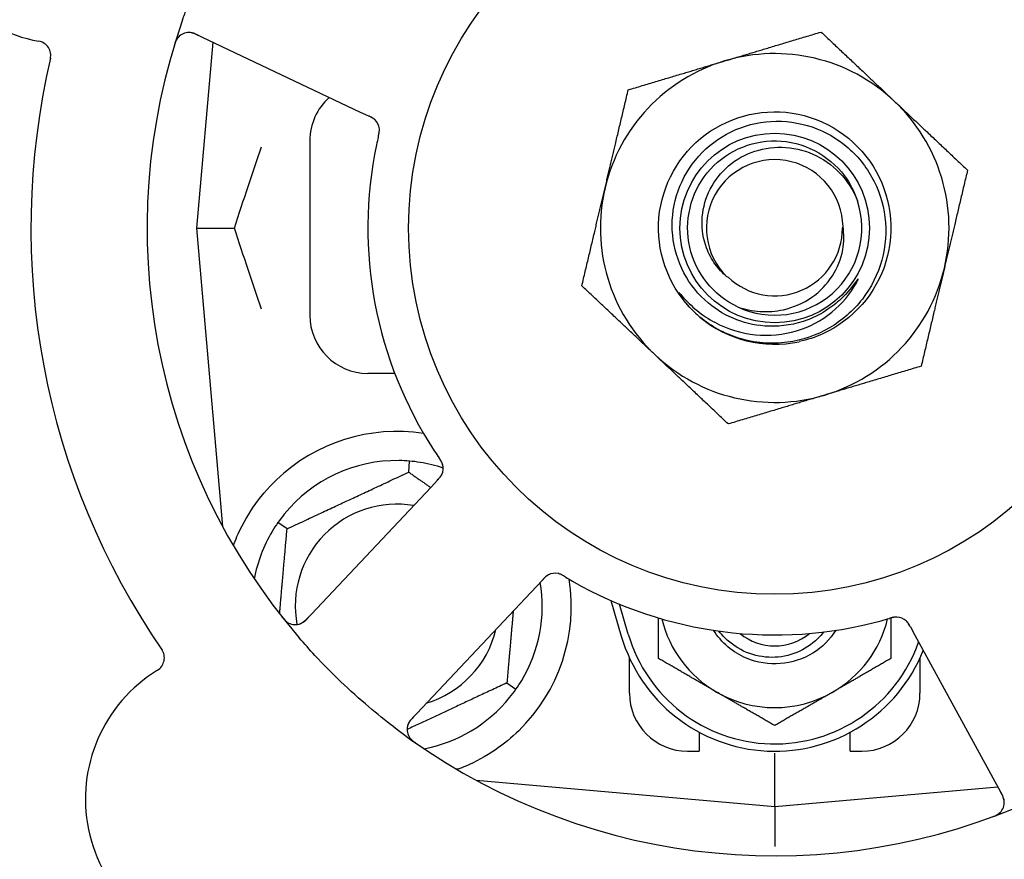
# Model space of a CAD drawing. Header units: inches. Extents: x 24 to 1128, y -69 to 748.
# Tile 45 of 256: x 119.36 to 121.48, y 235.08 to 236.89. Entities that reach past the tile are written whole.
import ezdxf

# ---------------------------------------------------------------- set-up
doc = ezdxf.new("R2010")
doc.units = ezdxf.units.IN
doc.header["$LTSCALE"] = 32
doc.header["$MEASUREMENT"] = 0
doc.layers.add('Dimension (ANSI)', color=7, linetype='Continuous', lineweight=25)
doc.layers.add('Visible (ANSI)', color=7, linetype='Continuous', lineweight=30)
doc.styles.add('Note Text (ANSI)', font='tahoma.ttf')
doc.dimstyles.new('SB Fraction-16 (ANSI)', dxfattribs={"dimscale": 32, "dimtxt": 0.125, "dimasz": 0.098425, "dimexe": 0.125, "dimexo": 0.0625, "dimgap": 0.031496, "dimtad": 0, "dimtih": 1, "dimtoh": 1, "dimdec": 4, "dimrnd": 1e-08, "dimzin": 0, "dimdsep": 46, "dimlunit": 5, "dimtxsty": 'Note Text (ANSI)', "dimcen": 0.09, "dimdle": 0.393701, "dimclrd": 256, "dimclre": 256, "dimclrt": 256, "dimadec": 0, "dimazin": 3, "dimtfac": 0.96, "dimtofl": 0, "dimtmove": 0, "dimatfit": 3, "dimfxl": 1, "dimfrac": 2, "dimtolj": 1, "dimtzin": 12, "dimlwd": -1, "dimlwe": -1, "dimarcsym": 0})

# ---------------------------------------------------------------- blocks, each defined once
blk = doc.blocks.new('*D15')
at = {"layer": 'Defpoints', "color": 0, "transparency": 16777216}
for p in [(159.2904, 460.4837), (67.9568, 170.772), (125.1654, 170.772)]:
    blk.add_point(p, dxfattribs=at)
at = {"layer": 'Dimension (ANSI)', "transparency": 16777216}
for p, q in [((157.2904, 460.4837), (63.9568, 460.4837)), ((67.9568, 457.3341), (67.9568, 323.1609)), ((67.9568, 173.9216), (67.9568, 316.0948)), ((123.1654, 170.772), (63.9568, 170.772))]:
    blk.add_line(p, q, dxfattribs=at)
for points in [[(67.4319, 457.3341), (68.4817, 457.3341), (67.9568, 460.4837)], [(67.4319, 173.9216), (68.4817, 173.9216), (67.9568, 170.772)]]:
    blk.add_solid(points, dxfattribs=at)
at = {"layer": 'Dimension (ANSI)', "transparency": 16777216, "insert": (55.7701, 322.153), "char_height": 4, "attachment_point": 1, "style": 'Note Text (ANSI)'}
blk.add_mtext('\\A1;289 11/16', dxfattribs=at)

msp = doc.modelspace()

# ---------------------------------------------------------------- linework, layer by layer
at = {"layer": 'Visible (ANSI)'}
for p, q in [((119.73946, 236.85501), (120.09472, 236.68695)), ((119.77731, 236.8371), (119.74236, 236.43758)), ((120.09472, 236.68695), (120.11271, 236.67844)), ((119.98611, 236.62508), (119.98611, 236.25008)), ((119.74236, 236.43758), (119.82383, 236.43758)), ((119.74236, 236.43758), (119.79853, 235.79559)), ((120.16882, 236.12508), (120.11111, 236.12508)), ((120.19877, 235.91265), (120.20084, 235.93639)), ((120.24685, 235.88058), (119.97723, 235.59463)), ((120.26048, 235.89503), (120.24685, 235.88058)), ((119.93714, 235.79065), (119.91762, 235.80432)), ((120.20387, 235.38093), (120.47349, 235.66688)), ((120.47349, 235.66688), (120.48714, 235.68136)), ((120.63378, 235.63665), (120.65611, 235.56008)), ((120.67111, 235.56445), (120.65236, 235.62873)), ((121.27787, 235.57981), (121.2874, 235.56237)), ((121.2874, 235.56237), (121.47604, 235.21759)), ((120.67361, 235.43758), (120.67361, 235.51312)), ((121.29861, 235.51312), (121.29861, 235.43758)), ((120.41008, 235.4595), (120.42959, 235.44583)), ((120.82361, 235.35341), (120.82361, 235.31258)), ((121.14861, 235.31258), (121.14861, 235.35341)), ((120.79861, 235.31258), (120.82361, 235.31258)), ((120.98611, 235.19383), (120.98611, 235.30841)), ((121.14861, 235.31258), (121.17361, 235.31258)), ((120.34412, 235.24999), (120.98611, 235.19383)), ((120.34736, 235.24971), (120.34736, 235.24825)), ((120.98611, 235.19383), (121.46606, 235.23582)), ((120.98611, 235.19383), (120.98611, 235.10783))]:
    msp.add_line(p, q, dxfattribs=at)
for radius in [0.7875, 0.20385]:
    msp.add_circle((120.98611, 236.43758), radius, dxfattribs=at)
for centre, radius, start, end in [((120.98611, 236.43758), 1.35, 16.62287, 76.74397), ((119.46068, 237.15918), 0.325, 49.56477, 259.80207), ((120.98611, 236.43758), 0.875, 24.19111, 69.17573), ((120.98611, 236.43758), 1.35, 160.62287, 220.74397), ((119.72609, 236.82676), 0.03125, 64.68342, 162.83549), ((119.3976, 236.80856), 0.03125, 346.85452, 79.80207), ((120.98611, 236.43758), 0.375, 46.68342, 106.68342), ((120.98611, 236.43758), 1.6, 166.81714, 214.5497), ((120.98611, 236.43758), 0.375, 106.68342, 166.68342), ((120.11111, 236.62508), 0.125, 131.64189, 180), ((120.98611, 236.43758), 0.375, 346.68342, 46.68342), ((120.10456, 236.64773), 0.03125, 5.46904, 47.46837), ((120.98611, 236.43758), 0.875, 168.19111, 213.17573), ((120.98611, 236.43758), 0.14696, 1.25861, 225.29572), ((120.98611, 236.43758), 0.375, 166.68342, 226.68342), ((120.98611, 236.43758), 0.1875, 244.71096, 18.15663), ((120.98611, 236.43758), 0.14583, 226.55117, 0.00317), ((120.98611, 236.43758), 0.375, 286.68342, 346.68342), ((120.98611, 236.43758), 0.25, 226.19222, 229.96044), ((120.11111, 236.25008), 0.125, 180, 270), ((120.98611, 236.43758), 0.25, 229.96044, 282.10596), ((120.98611, 236.43758), 0.375, 226.68342, 286.68342), ((120.17361, 235.62508), 0.375, 81.21293, 133.75453), ((120.17361, 235.62508), 0.3125, 89.15807, 140.84193), ((120.17361, 235.62508), 0.3125, 71.46237, 80.84193), ((120.24172, 235.92069), 0.03125, 334.67765, 16.13682), ((120.17361, 235.62508), 0.21875, 80.57954, 190.53406), ((120.17361, 235.62508), 0.3125, 149.15807, 169.28378), ((120.51383, 235.66411), 0.03125, 77.46904, 119.46837), ((120.17361, 235.62508), 0.375, 314.27762, 8.78707), ((120.17361, 235.62508), 0.3125, 329.15807, 9.35248), ((120.98611, 236.43758), 0.875, 240.19111, 285.17573), ((121.24767, 235.56989), 0.03125, 46.67765, 88.13682), ((119.95449, 235.61607), 0.03125, 218.53135, 316.68342), ((120.98611, 235.65633), 0.25, 193.73904, 240), ((120.98611, 235.65633), 0.25, 300, 346.26096), ((120.17361, 235.62508), 0.21875, 286.71618, 346.65066), ((120.98611, 235.65633), 0.34375, 196.2602, 338.3076), ((120.98611, 235.65633), 0.32812, 196.2602, 340.60541), ((120.98611, 235.65633), 0.11727, 230.56429, 309.43571), ((119.64195, 235.51334), 0.03125, 301.56477, 34.51231), ((119.82843, 235.20979), 0.325, 121.56477, 331.80207), ((120.79861, 235.43758), 0.125, 180, 270), ((120.98611, 235.65633), 0.25, 240, 300), ((121.17361, 235.43758), 0.125, 270, 0), ((120.17361, 235.62508), 0.3125, 280.71622, 320.84193), ((120.22661, 235.3595), 0.03125, 136.68342, 234.83549), ((120.98611, 236.43758), 1.35, 232.62287, 292.74397), ((121.44862, 235.20259), 0.03125, 290.53135, 28.68342)]:
    msp.add_arc(centre, radius, start, end, dxfattribs=at)
for points, knots in [([(119.71258, 236.88549), (119.71547, 236.8937), (119.71844, 236.90188), (119.73011, 236.93313), (119.73928, 236.95578), (119.75632, 236.99475), (119.76388, 237.01114), (119.77848, 237.0412), (119.78542, 237.05489), (119.805, 237.09193), (119.81812, 237.11509), (119.83205, 237.13804)], [-0.73117437, -0.73117437, -0.73117437, -0.73117437, -0.66329539, -0.66329539, -0.47009836, -0.47009836, -0.32966499, -0.32966499, -0.20932583, -0.20932583, 0, 0, 0, 0]), ([(119.74679, 236.85154), (119.74594, 236.85194), (119.74508, 236.85235), (119.74173, 236.8539), (119.73922, 236.85496), (119.73493, 236.85648), (119.73305, 236.857), (119.72992, 236.85764), (119.72849, 236.85783), (119.72621, 236.85798), (119.72536, 236.85798), (119.72446, 236.85796), (119.72427, 236.85796), (119.7241, 236.85795)], [0, 0, 0, 0, 0.007248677, 0.007248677, 0.028564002, 0.028564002, 0.047482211, 0.047482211, 0.06536174, 0.06536174, 0.076705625, 0.076705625, 0.079955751, 0.079955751, 0.079955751, 0.079955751]), ([(119.70322, 236.84805), (119.70303, 236.84784), (119.70279, 236.84757), (119.70202, 236.84664), (119.70146, 236.8459), (119.70029, 236.84416), (119.69963, 236.84307), (119.69862, 236.84112), (119.69831, 236.84049), (119.69758, 236.83889), (119.69715, 236.83788), (119.69629, 236.8357), (119.69586, 236.83452), (119.69524, 236.83266), (119.69501, 236.83196), (119.69458, 236.83057), (119.69437, 236.82989), (119.69416, 236.8292)], [0.051298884, 0.051298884, 0.051298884, 0.051298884, 0.057269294, 0.057269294, 0.069785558, 0.069785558, 0.083632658, 0.083632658, 0.089458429, 0.089458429, 0.097820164, 0.097820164, 0.107290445, 0.107290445, 0.113094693, 0.113094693, 0.118968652, 0.118968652, 0.118968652, 0.118968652]), ([(120.81305, 236.25716), (120.76239, 236.30576), (120.73373, 236.37647), (120.73627, 236.44662), (120.73881, 236.51676), (120.77249, 236.58519), (120.8265, 236.63), (120.8805, 236.67479), (120.95396, 236.69524), (121.02333, 236.68479), (121.09432, 236.6741), (121.15981, 236.63118), (121.19794, 236.57035), (121.23567, 236.51015), (121.24598, 236.43346), (121.22547, 236.36544), (121.20499, 236.29748), (121.15413, 236.23932), (121.08951, 236.20996), (121.07319, 236.20255), (121.05606, 236.197), (121.03853, 236.19333)], [5.2445607, 5.2445607, 5.2445607, 5.2445607, 6.086966, 6.086966, 6.086966, 6.9291128, 6.9291128, 6.9291128, 7.7710085, 7.7710085, 7.7710085, 8.6324711, 8.6324711, 8.6324711, 9.4850832, 9.4850832, 9.4850832, 10.3367446, 10.3367446, 10.3367446, 10.5518672, 10.5518672, 10.5518672, 10.5518672]), ([(120.12661, 236.66987), (120.12655, 236.66993), (120.12647, 236.67001), (120.12625, 236.67022), (120.12609, 236.67037), (120.12534, 236.67104), (120.12462, 236.67164), (120.12281, 236.673), (120.12162, 236.67379), (120.1191, 236.67527), (120.11776, 236.67598), (120.11581, 236.67696), (120.1152, 236.67726), (120.11427, 236.6777), (120.11396, 236.67785), (120.11335, 236.67814), (120.11305, 236.67828), (120.11275, 236.67842)], [0.038929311, 0.038929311, 0.038929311, 0.038929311, 0.040726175, 0.040726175, 0.043941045, 0.043941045, 0.054249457, 0.054249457, 0.066768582, 0.066768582, 0.078206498, 0.078206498, 0.083402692, 0.083402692, 0.086046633, 0.086046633, 0.088630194, 0.088630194, 0.088630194, 0.088630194]), ([(120.12603, 236.67044), (120.12603, 236.67044), (120.12603, 236.67044), (120.12597, 236.67049), (120.12581, 236.67064), (120.1253, 236.6711), (120.12489, 236.67146), (120.12394, 236.67223), (120.1234, 236.67263), (120.1227, 236.67311), (120.12252, 236.67324), (120.1212, 236.67412), (120.11962, 236.67504), (120.11699, 236.67638), (120.11621, 236.67677), (120.11497, 236.67737), (120.11454, 236.67758), (120.11366, 236.67799), (120.1132, 236.67821), (120.11275, 236.67842)], [0.028019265, 0.028019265, 0.028019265, 0.028019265, 0.028672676, 0.028672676, 0.033062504, 0.033062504, 0.040781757, 0.040781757, 0.051074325, 0.051074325, 0.054504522, 0.054504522, 0.07506277, 0.07506277, 0.083066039, 0.083066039, 0.087153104, 0.087153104, 0.091266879, 0.091266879, 0.091266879, 0.091266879]), ([(120.97332, 236.22634), (120.94984, 236.22711), (120.92665, 236.23179), (120.88253, 236.2486), (120.86194, 236.26067), (120.82206, 236.29391), (120.80415, 236.31604), (120.77765, 236.36617), (120.7694, 236.39374), (120.76386, 236.45077), (120.76673, 236.47969), (120.78344, 236.53512), (120.79722, 236.56105), (120.83409, 236.60644), (120.85692, 236.62538), (120.90879, 236.65365), (120.93738, 236.6626), (120.99668, 236.66911), (121.02683, 236.6665), (121.08473, 236.64985), (121.11189, 236.63585), (121.15959, 236.59808), (121.1796, 236.57459), (121.20967, 236.52103), (121.21935, 236.49142), (121.2269, 236.42986), (121.22459, 236.39849), (121.20804, 236.33811), (121.19386, 236.30971), (121.15526, 236.25967), (121.13113, 236.23858), (121.0759, 236.20665), (121.04529, 236.19621), (121.01353, 236.19191)], [-3.5801326, -3.5801326, -3.5801326, -3.5801326, -3.4004535, -3.4004535, -3.2191752, -3.2191752, -3.0035583, -3.0035583, -2.7857358, -2.7857358, -2.5657084, -2.5657084, -2.3434763, -2.3434763, -2.1190401, -2.1190401, -1.8924003, -1.8924003, -1.6635571, -1.6635571, -1.4325112, -1.4325112, -1.1992628, -1.1992628, -0.9638125, -0.9638125, -0.7261606, -0.7261606, -0.4863077, -0.4863077, -0.244254, -0.244254, 0, 0, 0, 0]), ([(120.13361, 236.63475), (120.13368, 236.63504), (120.13375, 236.63533), (120.13393, 236.63612), (120.13404, 236.63662), (120.13439, 236.63817), (120.13461, 236.63924), (120.13504, 236.64148), (120.13524, 236.64266), (120.13556, 236.645), (120.13565, 236.64612), (120.13577, 236.64833), (120.13575, 236.64933), (120.13568, 236.65057), (120.13565, 236.65091), (120.13562, 236.65116)], [0.001596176, 0.001596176, 0.001596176, 0.001596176, 0.003937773, 0.003937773, 0.007842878, 0.007842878, 0.016055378, 0.016055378, 0.025513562, 0.025513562, 0.03719134, 0.03719134, 0.0541939, 0.0541939, 0.061558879, 0.061558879, 0.061558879, 0.061558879]), ([(120.13361, 236.63475), (120.13374, 236.63528), (120.13386, 236.63581), (120.1341, 236.63688), (120.13422, 236.63741), (120.13462, 236.63918), (120.13487, 236.64043), (120.13524, 236.64247), (120.13537, 236.64332), (120.13562, 236.64524), (120.1357, 236.64625), (120.13578, 236.64805), (120.13577, 236.64886), (120.13572, 236.65014), (120.13567, 236.65068), (120.13564, 236.651), (120.13564, 236.65104), (120.13564, 236.65105), (120.13564, 236.65105), (120.13564, 236.65105)], [0, 0, 0, 0, 0.004180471, 0.004180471, 0.008305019, 0.008305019, 0.018114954, 0.018114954, 0.025612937, 0.025612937, 0.036850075, 0.036850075, 0.047489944, 0.047489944, 0.05608938, 0.05608938, 0.05828692, 0.05828692, 0.058652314, 0.058652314, 0.058652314, 0.058652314]), ([(120.1336, 236.63471), (120.1335, 236.63425), (120.13338, 236.63375), (120.13326, 236.63322), (120.13216, 236.62844), (120.13073, 236.62191), (120.12963, 236.61664)], [0.48080563, 0.48080563, 0.48080563, 0.48080563, 0.5329828, 0.5329828, 0.5329828, 1, 1, 1, 1]), ([(120.90601, 236.26805), (120.85472, 236.29228), (120.81569, 236.34099), (120.8032, 236.39632), (120.79072, 236.45165), (120.80507, 236.51239), (120.84098, 236.55629), (120.87682, 236.6001), (120.93336, 236.6262), (120.98995, 236.62504), (121.04664, 236.62388), (121.10216, 236.59539), (121.13616, 236.55001), (121.14838, 236.53369), (121.15773, 236.51533), (121.164, 236.49595)], [5.153766, 5.153766, 5.153766, 5.153766, 6.061332, 6.061332, 6.061332, 6.968806, 6.968806, 6.968806, 7.8744508, 7.8744508, 7.8744508, 8.7817425, 8.7817425, 8.7817425, 9.107885, 9.107885, 9.107885, 9.107885]), ([(120.88273, 236.33313), (120.87355, 236.34093), (120.86536, 236.34983), (120.85052, 236.37051), (120.84421, 236.38239), (120.8325, 236.41383), (120.82929, 236.43392), (120.83068, 236.47477), (120.83548, 236.49513), (120.85277, 236.53342), (120.86529, 236.55089), (120.89667, 236.5805), (120.91538, 236.5922), (120.95672, 236.60806), (120.97904, 236.61186), (121.02444, 236.61078), (121.04709, 236.60568), (121.08971, 236.58695), (121.10918, 236.5733), (121.14226, 236.53896), (121.1554, 236.51845), (121.16427, 236.496)], [-1.5503297, -1.5503297, -1.5503297, -1.5503297, -1.4577971, -1.4577971, -1.3550285, -1.3550285, -1.200467, -1.200467, -1.0416694, -1.0416694, -0.8786368, -0.8786368, -0.7113708, -0.7113708, -0.5398726, -0.5398726, -0.3641439, -0.3641439, -0.1841858, -0.1841858, 0, 0, 0, 0]), ([(120.90601, 236.26805), (120.92174, 236.26256), (120.93812, 236.25921), (120.97151, 236.25707), (120.98834, 236.25833), (121.02668, 236.26683), (121.04749, 236.27586), (121.08351, 236.30101), (121.09859, 236.31657), (121.1212, 236.35187), (121.12883, 236.37107), (121.1354, 236.40761), (121.13563, 236.42439), (121.13303, 236.4408)], [-0.89666376, -0.89666376, -0.89666376, -0.89666376, -0.7697294, -0.7697294, -0.64162523, -0.64162523, -0.47009117, -0.47009117, -0.30597672, -0.30597672, -0.14928046, -0.14928046, -0.02134877, -0.02134877, -0.02134877, -0.02134877]), ([(120.7863, 236.29203), (120.80613, 236.26869), (120.83013, 236.24925), (120.88434, 236.22034), (120.91408, 236.21122), (120.97449, 236.2052), (121.00453, 236.208), (121.0609, 236.2249), (121.08677, 236.23849), (121.131, 236.2744), (121.14915, 236.2961), (121.16253, 236.3207)], [-1.1317323, -1.1317323, -1.1317323, -1.1317323, -0.8984595, -0.8984595, -0.6634575, -0.6634575, -0.435379, -0.435379, -0.2142259, -0.2142259, 0, 0, 0, 0]), ([(121.16253, 236.3207), (121.16333, 236.32217), (121.16419, 236.32384), (121.16516, 236.32594), (121.16558, 236.32692), (121.16582, 236.32773), (121.16586, 236.3279), (121.16587, 236.32807), (121.16587, 236.32813), (121.16586, 236.32819), (121.16586, 236.32821), (121.16584, 236.32824), (121.16583, 236.32826), (121.1658, 236.32827), (121.16579, 236.32827), (121.16574, 236.32827), (121.16572, 236.32827), (121.16564, 236.32824), (121.16559, 236.3282), (121.1654, 236.32806), (121.16522, 236.32788), (121.16436, 236.32691), (121.1634, 236.32563), (121.15766, 236.31784), (121.14817, 236.30417), (121.13297, 236.28913)], [-0.32002064, -0.32002064, -0.32002064, -0.32002064, -0.25037654, -0.25037654, -0.22022079, -0.22022079, -0.21319305, -0.21319305, -0.21059304, -0.21059304, -0.20923641, -0.20923641, -0.20821255, -0.20821255, -0.20712521, -0.20712521, -0.2055378, -0.2055378, -0.20262718, -0.20262718, -0.19315319, -0.19315319, -0.1629071, -0.1629071, 0, 0, 0, 0]), ([(120.81305, 236.25716), (120.80521, 236.2647), (120.79785, 236.27285), (120.78584, 236.2884), (120.78215, 236.29416), (120.78032, 236.29753), (120.78, 236.29817), (120.77979, 236.29873), (120.77975, 236.29885), (120.77973, 236.29898), (120.77973, 236.29902), (120.77973, 236.29908), (120.77974, 236.2991), (120.77975, 236.29912), (120.77976, 236.29913), (120.77978, 236.29915), (120.77979, 236.29915), (120.77983, 236.29915), (120.77985, 236.29915), (120.77992, 236.29912), (120.77998, 236.29909), (120.78083, 236.29852), (120.78316, 236.29573), (120.7863, 236.29203)], [-0.28928031, -0.28928031, -0.28928031, -0.28928031, -0.16787143, -0.16787143, -0.06646306, -0.06646306, -0.04917499, -0.04917499, -0.04476579, -0.04476579, -0.04306859, -0.04306859, -0.04215282, -0.04215282, -0.04143605, -0.04143605, -0.040655, -0.040655, -0.03948059, -0.03948059, -0.0370912, -0.0370912, 0, 0, 0, 0]), ([(121.13297, 236.28913), (121.12305, 236.27932), (121.11229, 236.2705), (121.08711, 236.25363), (121.07253, 236.2461), (121.03045, 236.23011), (121.00196, 236.2254), (120.97332, 236.22634)], [-0.44935864, -0.44935864, -0.44935864, -0.44935864, -0.34320731, -0.34320731, -0.21838639, -0.21838639, 0, 0, 0, 0]), ([(121.01353, 236.19191), (120.99608, 236.18954), (120.97841, 236.18909), (120.94302, 236.19205), (120.9254, 236.1955), (120.87792, 236.21037), (120.84963, 236.22578), (120.82528, 236.24618)], [-0.51193076, -0.51193076, -0.51193076, -0.51193076, -0.37804019, -0.37804019, -0.24204071, -0.24204071, 0, 0, 0, 0]), ([(120.27194, 235.92865), (120.27188, 235.92887), (120.27179, 235.92916), (120.27153, 235.93), (120.27132, 235.9306), (120.27083, 235.93186), (120.27055, 235.9325), (120.26995, 235.93378), (120.26964, 235.9344), (120.26884, 235.93588), (120.26833, 235.93677), (120.26754, 235.93807), (120.2673, 235.93846), (120.2664, 235.93986), (120.26572, 235.9409), (120.26481, 235.94224), (120.26458, 235.94257), (120.26426, 235.94305), (120.26416, 235.94319), (120.26406, 235.94334)], [0.044252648, 0.044252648, 0.044252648, 0.044252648, 0.050671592, 0.050671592, 0.061250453, 0.061250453, 0.071050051, 0.071050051, 0.078610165, 0.078610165, 0.087196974, 0.087196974, 0.090753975, 0.090753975, 0.100050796, 0.100050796, 0.103147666, 0.103147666, 0.104517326, 0.104517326, 0.104517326, 0.104517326]), ([(120.27184, 235.92901), (120.27184, 235.92901), (120.27183, 235.92904), (120.2718, 235.92917), (120.27176, 235.92931), (120.27163, 235.92974), (120.27152, 235.93008), (120.27111, 235.93124), (120.27077, 235.93211), (120.26992, 235.93393), (120.26945, 235.93486), (120.26824, 235.93699), (120.26748, 235.93823), (120.26594, 235.94059), (120.26515, 235.94174), (120.26428, 235.94302), (120.26417, 235.94318), (120.26406, 235.94334)], [0.030853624, 0.030853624, 0.030853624, 0.030853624, 0.032941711, 0.032941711, 0.036385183, 0.036385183, 0.042347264, 0.042347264, 0.055267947, 0.055267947, 0.065838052, 0.065838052, 0.077516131, 0.077516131, 0.087897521, 0.087897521, 0.089364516, 0.089364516, 0.089364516, 0.089364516]), ([(120.26048, 235.89504), (120.26084, 235.89542), (120.26121, 235.89581), (120.26191, 235.89656), (120.26226, 235.89693), (120.26303, 235.89776), (120.26345, 235.89822), (120.26494, 235.89988), (120.26587, 235.90098), (120.26724, 235.90274), (120.2678, 235.90354), (120.26874, 235.90503), (120.26913, 235.90569), (120.26972, 235.90682), (120.26997, 235.90733), (120.27011, 235.90763), (120.27013, 235.90767), (120.27013, 235.90767), (120.27013, 235.90767), (120.27013, 235.90767)], [0, 0, 0, 0, 0.004355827, 0.004355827, 0.0086878, 0.0086878, 0.014307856, 0.014307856, 0.029588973, 0.029588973, 0.043844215, 0.043844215, 0.05417139, 0.05417139, 0.061954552, 0.061954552, 0.063871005, 0.063871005, 0.063878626, 0.063878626, 0.063878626, 0.063878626]), ([(120.26051, 235.89507), (120.26071, 235.89528), (120.26092, 235.8955), (120.26204, 235.89669), (120.26298, 235.8977), (120.26488, 235.89985), (120.26585, 235.90102), (120.26748, 235.90317), (120.26817, 235.90418), (120.26935, 235.90612), (120.26985, 235.90709), (120.27024, 235.90792), (120.27029, 235.90804), (120.27034, 235.90815)], [0, 0, 0, 0, 0.002309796, 0.002309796, 0.012623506, 0.012623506, 0.024338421, 0.024338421, 0.035397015, 0.035397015, 0.047442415, 0.047442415, 0.049661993, 0.049661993, 0.049661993, 0.049661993]), ([(119.82172, 235.75449), (119.82413, 235.76111), (119.82674, 235.76774), (119.83803, 235.79383), (119.84974, 235.81587), (119.87872, 235.85813), (119.89594, 235.87839), (119.91427, 235.89594)], [1.38940877, 1.38940877, 1.38940877, 1.38940877, 1.45134152, 1.45134152, 1.64787025, 1.64787025, 1.84130789, 1.84130789, 1.84130789, 1.84130789]), ([(120.49958, 235.69193), (120.4995, 235.69189), (120.49941, 235.69184), (120.49915, 235.69169), (120.49895, 235.69158), (120.49808, 235.69108), (120.49728, 235.69059), (120.49543, 235.68928), (120.49431, 235.68839), (120.49212, 235.68645), (120.49104, 235.6854), (120.48951, 235.68385), (120.48903, 235.68335), (120.48832, 235.68261), (120.48809, 235.68236), (120.48762, 235.68187), (120.48739, 235.68163), (120.48717, 235.68139)], [0.038929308, 0.038929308, 0.038929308, 0.038929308, 0.040726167, 0.040726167, 0.043941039, 0.043941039, 0.054249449, 0.054249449, 0.066768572, 0.066768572, 0.07820649, 0.07820649, 0.083402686, 0.083402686, 0.086046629, 0.086046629, 0.08863019, 0.08863019, 0.08863019, 0.08863019]), ([(120.49887, 235.69155), (120.49887, 235.69155), (120.49886, 235.69155), (120.4988, 235.69151), (120.4986, 235.6914), (120.498, 235.69106), (120.49754, 235.69078), (120.49652, 235.69011), (120.49597, 235.68973), (120.49529, 235.68921), (120.49512, 235.68908), (120.49387, 235.68809), (120.49251, 235.68688), (120.49042, 235.68479), (120.48981, 235.68417), (120.48885, 235.68317), (120.48853, 235.68283), (120.48786, 235.68212), (120.48751, 235.68175), (120.48717, 235.68139)], [0.028019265, 0.028019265, 0.028019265, 0.028019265, 0.028672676, 0.028672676, 0.033062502, 0.033062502, 0.040781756, 0.040781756, 0.051074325, 0.051074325, 0.054504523, 0.054504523, 0.075062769, 0.075062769, 0.083066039, 0.083066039, 0.087153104, 0.087153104, 0.091266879, 0.091266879, 0.091266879, 0.091266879]), ([(120.53515, 235.68773), (120.53489, 235.68789), (120.53464, 235.68804), (120.53394, 235.68846), (120.5335, 235.68872), (120.53214, 235.68953), (120.53119, 235.69007), (120.52919, 235.69117), (120.52813, 235.69172), (120.526, 235.69275), (120.52497, 235.69319), (120.5229, 235.69398), (120.52194, 235.69427), (120.52074, 235.69458), (120.52041, 235.69466), (120.52016, 235.69472)], [0.001596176, 0.001596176, 0.001596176, 0.001596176, 0.00393777, 0.00393777, 0.007842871, 0.007842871, 0.016055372, 0.016055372, 0.025513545, 0.025513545, 0.037191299, 0.037191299, 0.054193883, 0.054193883, 0.061558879, 0.061558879, 0.061558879, 0.061558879]), ([(120.53515, 235.68773), (120.53468, 235.68802), (120.53421, 235.6883), (120.53328, 235.68886), (120.53281, 235.68914), (120.53125, 235.69006), (120.53014, 235.69069), (120.52831, 235.69166), (120.52755, 235.69205), (120.52579, 235.69288), (120.52486, 235.69327), (120.52317, 235.6939), (120.5224, 235.69415), (120.52116, 235.69449), (120.52064, 235.69462), (120.52033, 235.69468), (120.52028, 235.69469), (120.52027, 235.6947), (120.52027, 235.6947), (120.52027, 235.6947)], [0, 0, 0, 0, 0.004180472, 0.004180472, 0.008305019, 0.008305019, 0.018114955, 0.018114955, 0.025612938, 0.025612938, 0.036850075, 0.036850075, 0.047489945, 0.047489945, 0.056089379, 0.056089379, 0.05828692, 0.05828692, 0.058652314, 0.058652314, 0.058652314, 0.058652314]), ([(120.53518, 235.68772), (120.53559, 235.68747), (120.53603, 235.68721), (120.5365, 235.68693), (120.5407, 235.68441), (120.54647, 235.68102), (120.55114, 235.67835)], [0.48080563, 0.48080563, 0.48080563, 0.48080563, 0.5329828, 0.5329828, 0.5329828, 1, 1, 1, 1]), ([(119.92566, 235.60215), (119.92605, 235.60165), (119.92643, 235.60116), (119.92748, 235.59985), (119.92816, 235.59902), (119.92946, 235.5975), (119.93007, 235.59681), (119.93167, 235.59507), (119.93271, 235.59402), (119.93458, 235.59229), (119.93544, 235.59155), (119.93696, 235.59036), (119.93763, 235.58988), (119.93902, 235.58896), (119.93971, 235.58856), (119.9405, 235.58814), (119.94067, 235.58805), (119.94081, 235.58797)], [0, 0, 0, 0, 0.005149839, 0.005149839, 0.013554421, 0.013554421, 0.020527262, 0.020527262, 0.031641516, 0.031641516, 0.041623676, 0.041623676, 0.051235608, 0.051235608, 0.063734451, 0.063734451, 0.067355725, 0.067355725, 0.067355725, 0.067355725]), ([(119.96409, 235.58633), (119.96437, 235.58643), (119.96472, 235.58655), (119.96639, 235.5872), (119.96797, 235.58795), (119.9707, 235.58957), (119.97195, 235.59043), (119.975, 235.59281), (119.97683, 235.59445), (119.97936, 235.59695), (119.9801, 235.5977), (119.98149, 235.59915), (119.98215, 235.59985), (119.9828, 235.60054)], [0.058736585, 0.058736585, 0.058736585, 0.058736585, 0.064782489, 0.064782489, 0.086145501, 0.086145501, 0.103238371, 0.103238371, 0.123434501, 0.123434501, 0.131598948, 0.131598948, 0.13893919, 0.13893919, 0.13893919, 0.13893919]), ([(121.24906, 235.60111), (121.24906, 235.60111), (121.24903, 235.60111), (121.2489, 235.60112), (121.24876, 235.60112), (121.24831, 235.60113), (121.24794, 235.60114), (121.24671, 235.60111), (121.24578, 235.60105), (121.24379, 235.60081), (121.24276, 235.60064), (121.24036, 235.60015), (121.23895, 235.59981), (121.23622, 235.59908), (121.23489, 235.59869), (121.2334, 235.59825), (121.23322, 235.59819), (121.23303, 235.59814)], [0.030853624, 0.030853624, 0.030853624, 0.030853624, 0.032941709, 0.032941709, 0.03638518, 0.03638518, 0.042347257, 0.042347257, 0.055267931, 0.055267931, 0.065838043, 0.065838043, 0.077516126, 0.077516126, 0.087897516, 0.087897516, 0.089364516, 0.089364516, 0.089364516, 0.089364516]), ([(121.24944, 235.60109), (121.24921, 235.6011), (121.24891, 235.60111), (121.24802, 235.60112), (121.24739, 235.60111), (121.24604, 235.60103), (121.24534, 235.60097), (121.24394, 235.60079), (121.24326, 235.60068), (121.24161, 235.60038), (121.2406, 235.60017), (121.23911, 235.59982), (121.23867, 235.59971), (121.23706, 235.5993), (121.23586, 235.59896), (121.23431, 235.59851), (121.23392, 235.5984), (121.23337, 235.59824), (121.2332, 235.59819), (121.23303, 235.59814)], [0.044252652, 0.044252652, 0.044252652, 0.044252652, 0.050671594, 0.050671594, 0.061250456, 0.061250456, 0.071050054, 0.071050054, 0.078610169, 0.078610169, 0.087196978, 0.087196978, 0.090753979, 0.090753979, 0.100050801, 0.100050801, 0.10314767, 0.10314767, 0.10451733, 0.10451733, 0.10451733, 0.10451733]), ([(121.27784, 235.57985), (121.2777, 235.58011), (121.27756, 235.58037), (121.27677, 235.5818), (121.2761, 235.58301), (121.27465, 235.58548), (121.27384, 235.58677), (121.27229, 235.58898), (121.27154, 235.58995), (121.27006, 235.59167), (121.26929, 235.59244), (121.26862, 235.59307), (121.26852, 235.59316), (121.26844, 235.59324)], [0, 0, 0, 0, 0.002309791, 0.002309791, 0.012623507, 0.012623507, 0.024338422, 0.024338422, 0.035397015, 0.035397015, 0.047442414, 0.047442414, 0.049661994, 0.049661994, 0.049661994, 0.049661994]), ([(121.27786, 235.57981), (121.27761, 235.58027), (121.27735, 235.58074), (121.27686, 235.58164), (121.27661, 235.58208), (121.27606, 235.58308), (121.27575, 235.58362), (121.27463, 235.58555), (121.27388, 235.58677), (121.27262, 235.58862), (121.27204, 235.5894), (121.27091, 235.59075), (121.2704, 235.59133), (121.26951, 235.59224), (121.26911, 235.59263), (121.26886, 235.59286), (121.26883, 235.59289), (121.26883, 235.59289), (121.26883, 235.59289), (121.26883, 235.59289)], [0, 0, 0, 0, 0.004355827, 0.004355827, 0.008687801, 0.008687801, 0.014307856, 0.014307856, 0.029588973, 0.029588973, 0.043844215, 0.043844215, 0.054171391, 0.054171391, 0.061954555, 0.061954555, 0.063871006, 0.063871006, 0.063878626, 0.063878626, 0.063878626, 0.063878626]), ([(121.11773, 235.57275), (121.10519, 235.55295), (121.08837, 235.53588), (121.06844, 235.52353), (121.02619, 235.49733), (120.97114, 235.49304), (120.92534, 235.51238), (120.89628, 235.52465), (120.87143, 235.54622), (120.85442, 235.57275)], [6.8488771, 6.8488771, 6.8488771, 6.8488771, 7.2990044, 7.2990044, 7.2990044, 8.2534333, 8.2534333, 8.2534333, 8.8590861, 8.8590861, 8.8590861, 8.8590861]), ([(121.09131, 235.56892), (121.0874, 235.56379), (121.08312, 235.55892), (121.06564, 235.54168), (121.05041, 235.53166), (121.0167, 235.51785), (120.99851, 235.51431), (120.96149, 235.51435), (120.94303, 235.51804), (120.90826, 235.53237), (120.89233, 235.54296), (120.87425, 235.56087), (120.86995, 235.56574), (120.86599, 235.57086)], [-1.06231766, -1.06231766, -1.06231766, -1.06231766, -1.01273267, -1.01273267, -0.87465824, -0.87465824, -0.73438222, -0.73438222, -0.59190522, -0.59190522, -0.44722789, -0.44722789, -0.39760805, -0.39760805, -0.39760805, -0.39760805]), ([(120.16658, 235.36479), (120.14836, 235.37871), (120.13061, 235.393), (120.09274, 235.4251), (120.07254, 235.44327), (120.03363, 235.4805), (120.01511, 235.4993), (119.98567, 235.53099), (119.97438, 235.5436), (119.9633, 235.55646)], [-0.73117336, -0.73117336, -0.73117336, -0.73117336, -0.55242948, -0.55242948, -0.34016147, -0.34016147, -0.13232742, -0.13232742, 0, 0, 0, 0]), ([(120.20943, 235.38683), (120.20879, 235.38615), (120.20813, 235.38546), (120.20563, 235.38275), (120.20384, 235.3807), (120.20107, 235.37708), (120.2, 235.37546), (120.19842, 235.37268), (120.19779, 235.37138), (120.19696, 235.36926), (120.19668, 235.36845), (120.19643, 235.36758), (120.19637, 235.3674), (120.19633, 235.36724)], [0, 0, 0, 0, 0.007248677, 0.007248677, 0.028564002, 0.028564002, 0.04748221, 0.04748221, 0.065361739, 0.065361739, 0.076705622, 0.076705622, 0.079955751, 0.079955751, 0.079955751, 0.079955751]), ([(120.43541, 235.35659), (120.42027, 235.34183), (120.40332, 235.32791), (120.36431, 235.30114), (120.3419, 235.28923), (120.31617, 235.27818), (120.31046, 235.27588), (120.30471, 235.27374)], [0.55181372, 0.55181372, 0.55181372, 0.55181372, 0.71000954, 0.71000954, 0.90366002, 0.90366002, 0.95550669, 0.95550669, 0.95550669, 0.95550669]), ([(120.19929, 235.34432), (120.19943, 235.34407), (120.19962, 235.34376), (120.20026, 235.34274), (120.20079, 235.34198), (120.20209, 235.34033), (120.20291, 235.33937), (120.20446, 235.33781), (120.20496, 235.33732), (120.20626, 235.33612), (120.20709, 235.3354), (120.20889, 235.33391), (120.20989, 235.33314), (120.21146, 235.33197), (120.21206, 235.33154), (120.21324, 235.3307), (120.21383, 235.33029), (120.21442, 235.32988)], [0.051298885, 0.051298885, 0.051298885, 0.051298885, 0.057269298, 0.057269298, 0.069785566, 0.069785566, 0.083632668, 0.083632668, 0.089458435, 0.089458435, 0.09782017, 0.09782017, 0.107290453, 0.107290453, 0.113094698, 0.113094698, 0.118968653, 0.118968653, 0.118968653, 0.118968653]), ([(121.47987, 235.20253), (121.47987, 235.20283), (121.47985, 235.20319), (121.47975, 235.20498), (121.47953, 235.20672), (121.47883, 235.20981), (121.4784, 235.21127), (121.47708, 235.21491), (121.47609, 235.21715), (121.47449, 235.22034), (121.474, 235.22127), (121.47306, 235.22303), (121.4726, 235.22388), (121.47214, 235.22472)], [0.058736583, 0.058736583, 0.058736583, 0.058736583, 0.064782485, 0.064782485, 0.086145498, 0.086145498, 0.103238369, 0.103238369, 0.1234345, 0.1234345, 0.131598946, 0.131598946, 0.138939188, 0.138939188, 0.138939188, 0.138939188]), ([(121.45295, 235.17087), (121.45354, 235.17108), (121.45413, 235.1713), (121.4557, 235.17189), (121.4567, 235.17228), (121.45854, 235.17304), (121.45939, 235.17341), (121.46154, 235.1744), (121.46286, 235.17506), (121.46508, 235.1763), (121.46605, 235.1769), (121.46765, 235.17797), (121.46832, 235.17846), (121.46962, 235.1795), (121.47021, 235.18003), (121.47086, 235.18065), (121.471, 235.18078), (121.47111, 235.1809)], [0, 0, 0, 0, 0.005149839, 0.005149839, 0.013554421, 0.013554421, 0.020527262, 0.020527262, 0.031641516, 0.031641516, 0.041623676, 0.041623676, 0.051235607, 0.051235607, 0.06373445, 0.06373445, 0.067355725, 0.067355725, 0.067355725, 0.067355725])]:
    msp.add_open_spline(points, degree=3, knots=knots, dxfattribs=at)
for points, weights in [([(120.87845, 236.79679), (120.9747, 236.82564), (121.08585, 236.85895)], [1, 1.0379548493, 1]), ([(121.08585, 236.85895), (121.17026, 236.77935), (121.24337, 236.71042)], [1, 1.0379548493, 1]), ([(120.67106, 236.73464), (120.7822, 236.76794), (120.87845, 236.79679)], [1, 1.0379548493, 1]), ([(120.62119, 236.52395), (120.64434, 236.62173), (120.67106, 236.73464)], [1, 1.0379548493, 1]), ([(121.24337, 236.71042), (121.31648, 236.64148), (121.40089, 236.56189)], [1, 1.0379548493, 1]), ([(121.40089, 236.56189), (121.37417, 236.44898), (121.35103, 236.3512)], [1, 1.0379548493, 1]), ([(120.57132, 236.31327), (120.59805, 236.42617), (120.62119, 236.52395)], [1, 1.0379548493, 1]), ([(121.35103, 236.3512), (121.32788, 236.25342), (121.30116, 236.14052)], [1, 1.0379548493, 1]), ([(120.72885, 236.16474), (120.65574, 236.23367), (120.57132, 236.31327)], [1, 1.0379548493, 1]), ([(120.88637, 236.01621), (120.80196, 236.0958), (120.72885, 236.16474)], [1, 1.0379548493, 1]), ([(121.30116, 236.14052), (121.19002, 236.10721), (121.09376, 236.07836)], [1, 1.0379548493, 1]), ([(121.09376, 236.07836), (120.99751, 236.04952), (120.88637, 236.01621)], [1, 1.0379548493, 1]), ([(119.93714, 235.79065), (120.06795, 235.85165), (120.19877, 235.91265)], [1.04422863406, 1.20577136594, 1.04422863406]), ([(120.19877, 235.91265), (120.22338, 235.89542), (120.24594, 235.87962)], [1.04422863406, 1.07418802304, 1.09303499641]), ([(119.92115, 235.6079), (119.92862, 235.69327), (119.93714, 235.79065)], [1.11819795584, 1.14843950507, 1.04422863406]), ([(120.42359, 235.61396), (120.41732, 235.54224), (120.41008, 235.4595)], [1.12448377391, 1.13145726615, 1.04422863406]), ([(120.73611, 235.51199), (120.73611, 235.55809), (120.73611, 235.59905)], [1, 1.02228011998, 1.01840264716]), ([(121.23611, 235.59903), (121.23611, 235.55808), (121.23611, 235.51199)], [1.01840499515, 1.02227336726, 1]), ([(120.86111, 235.43982), (120.8031, 235.47331), (120.73611, 235.51199)], [1, 1.0379548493, 1]), ([(121.23611, 235.51199), (121.16912, 235.47331), (121.11111, 235.43982)], [1, 1.0379548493, 1]), ([(120.41008, 235.4595), (120.29845, 235.40744), (120.19536, 235.35937)], [1.04422863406, 1.17902301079, 1.08886732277]), ([(120.98611, 235.36765), (120.91912, 235.40633), (120.86111, 235.43982)], [1, 1.0379548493, 1]), ([(121.11111, 235.43982), (121.0531, 235.40633), (120.98611, 235.36765)], [1, 1.0379548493, 1]), ([(120.30471, 235.27374), (120.30314, 235.27387), (120.30157, 235.274)], [0.999914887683, 0.9999148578, 0.999914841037])]:
    msp.add_rational_spline(points, weights, degree=2, dxfattribs=at)
for points in [[(119.82383, 236.43758), (119.84347, 236.49785), (119.86359, 236.55726), (119.88213, 236.61189)], [(119.88213, 236.26326), (119.86359, 236.31789), (119.84347, 236.3773), (119.82383, 236.43758)], [(121.13194, 236.43758), (121.13232, 236.43865), (121.13268, 236.43973), (121.13303, 236.4408)], [(120.88273, 236.33313), (120.88375, 236.33264), (120.88478, 236.33217), (120.88582, 236.3317)], [(120.25374, 235.95877), (120.25701, 235.95376), (120.26128, 235.94742), (120.26406, 235.94334)], [(120.20084, 235.93639), (120.19325, 235.93705), (120.18543, 235.93744), (120.1782, 235.93754)], [(120.22335, 235.93359), (120.21621, 235.93474), (120.20844, 235.93572), (120.20084, 235.93639)], [(119.93129, 235.82241), (119.92673, 235.8168), (119.922, 235.81056), (119.91762, 235.80432)], [(119.91762, 235.80432), (119.91326, 235.79807), (119.90901, 235.79149), (119.9053, 235.78529)], [(121.21517, 235.59309), (121.22094, 235.59465), (121.22829, 235.59675), (121.23304, 235.59814)], [(120.42959, 235.44583), (120.43396, 235.45208), (120.43821, 235.45866), (120.44192, 235.46487)], [(120.41592, 235.42774), (120.42049, 235.43335), (120.42522, 235.43959), (120.42959, 235.44583)]]:
    msp.add_open_spline(points, degree=3, dxfattribs=at)

# ---------------------------------------------------------------- dimensions: what is measured, and where the dimension line sits
at = {"layer": 'Dimension (ANSI)'}
dim = msp.add_linear_dim(base=(67.95681, 170.77197), p1=(159.29037, 460.48367), p2=(125.16537, 170.77197), angle=270, dimstyle='SB Fraction-16 (ANSI)', override={"dimgap": 0.031496, "dimdec": 4, "dimtol": 0, "dimlim": 0, "dimtp": 0, "dimtm": 0, "dimtdec": 2, "dimatfit": 1}, dxfattribs=at)
dim.commit()
dim.dimension.update_dxf_attribs({"geometry": '*D15', "text_midpoint": (67.95681, 319.62782), "dimtype": 160})

doc.saveas('drawing.dxf')
